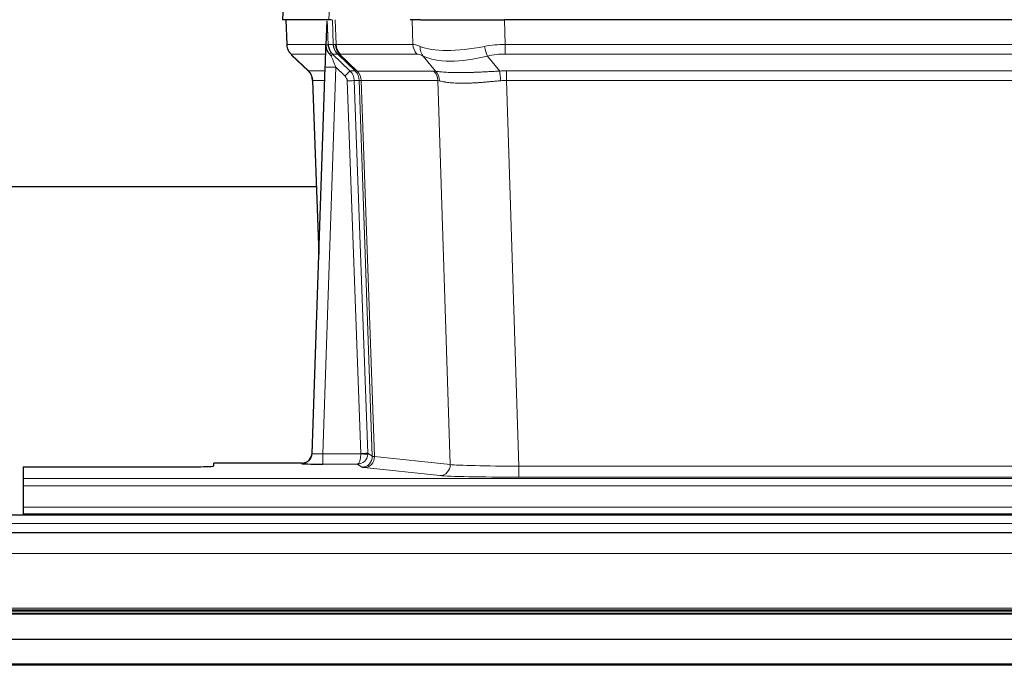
# Model space of a CAD drawing. Header units: inches. Extents: x 0 to 20790, y -12 to 14700.
# Tile 99 of 184: x 4322 to 4601, y 11950 to 12133. Entities that reach past the tile are written whole.
import ezdxf

# ---------------------------------------------------------------- set-up
doc = ezdxf.new("R2010")
doc.units = ezdxf.units.IN
doc.layers.add('1', color=7, linetype='Continuous', true_color=0xffffff)

msp = doc.modelspace()

# ---------------------------------------------------------------- linework, layer by layer
at = {"layer": '1', "color": 2, "linetype": 'Continuous', "lineweight": 25}
for p, q in [((4397.011, 12139.878), (4396.631, 12132.719)), ((4409.765, 12132.719), (4396.647, 12132.719)), ((4397.571, 12132.719), (4397.82, 12125.709)), ((4409.185, 12132.288), (4408.958, 12125.558)), ((4410.55, 12132.719), (4409.765, 12132.719)), ((4435.699, 12132.719), (4432.804, 12132.719)), ((4435.699, 12132.719), (4459.558, 12132.719)), ((4674.781, 12132.719), (4459.558, 12132.719)), ((4408.958, 12125.558), (4408.956, 12125.508)), ((4399.233, 12122.704), (4404.021, 12118.146)), ((4405.06, 12009.864), (4408.748, 12119.241)), ((4405.181, 12115.49), (4406.96, 12066.216)), ((4406.223, 12085.347), (4238, 12085.347)), ((4405.052, 12009.73), (4405.06, 12009.864)), ((4323.169, 12006.019), (4323.169, 12002.745)), ((4323.169, 12006.019), (4367.169, 12006.019)), ((4402.072, 12007.098), (4377.169, 12007.098)), ((4377.169, 12006.28), (4377.169, 12007.098)), ((4323.169, 12002.745), (4323.169, 12000.675)), ((4323.169, 12000.675), (4323.169, 11994.649)), ((4323.169, 11994.649), (4323.169, 11992.719)), ((4807.669, 11992.324), (3830.669, 11992.324)), ((4323.169, 11992.719), (4811.169, 11992.719)), ((4323.169, 11992.719), (4323.169, 11992.324)), ((4807.669, 11987.324), (3830.669, 11987.324)), ((4807.669, 11965.135), (3830.669, 11965.135)), ((4807.669, 11964.468), (3830.669, 11964.468)), ((4807.669, 11964.332), (3830.669, 11964.332)), ((4807.669, 11957.101), (3830.669, 11957.101)), ((4807.669, 11950.166), (3830.669, 11950.166)), ((4807.669, 11949.813), (3830.669, 11949.813))]:
    msp.add_line(p, q, dxfattribs=at)
at = {"layer": '1', "color": 110, "linetype": 'Continuous', "lineweight": 13}
for p, q in [((4397.028, 12139.876), (4396.647, 12132.719)), ((4409.765, 12132.719), (4410.139, 12139.876)), ((4397.588, 12132.719), (4397.836, 12125.725)), ((4411.034, 12125.725), (4410.791, 12132.719)), ((4411.576, 12132.719), (4411.819, 12125.725)), ((4433.566, 12125.725), (4433.376, 12132.719)), ((4459.558, 12132.719), (4459.748, 12125.725)), ((4397.836, 12125.725), (4408.964, 12125.725)), ((4409.573, 12125.725), (4411.034, 12125.725)), ((4411.819, 12125.725), (4433.566, 12125.725)), ((4459.748, 12122.987), (4459.748, 12125.725)), ((4459.748, 12125.725), (4674.59, 12125.725)), ((4408.874, 12122.987), (4399.054, 12122.987)), ((4399.149, 12122.795), (4403.962, 12118.214)), ((4412.252, 12122.987), (4410.817, 12122.987)), ((4410.817, 12122.987), (4415.745, 12118.238)), ((4417.182, 12118.231), (4412.29, 12122.975)), ((4412.836, 12122.975), (4417.782, 12118.179)), ((4434.749, 12122.987), (4413.002, 12122.987)), ((4674.59, 12122.987), (4459.748, 12122.987)), ((4440.019, 12118.111), (4436.526, 12122.429)), ((4454.724, 12122.429), (4458.178, 12118.16)), ((4403.975, 12118.238), (4408.715, 12118.238)), ((4411.747, 12119.245), (4408.053, 12009.703)), ((4414.356, 12116.729), (4411.747, 12119.245)), ((4415.745, 12118.238), (4417.156, 12118.238)), ((4417.782, 12118.179), (4439.516, 12118.179)), ((4460.09, 12115.499), (4460.09, 12118.237)), ((4460.09, 12118.237), (4674.248, 12118.237)), ((4408.622, 12115.503), (4405.193, 12115.503)), ((4405.193, 12115.503), (4406.966, 12066.39)), ((4418.859, 12009.799), (4414.968, 12115.362)), ((4416.965, 12115.503), (4420.856, 12009.94)), ((4418.375, 12115.503), (4416.965, 12115.503)), ((4422.085, 12009.043), (4418.375, 12115.503)), ((4418.958, 12115.459), (4422.67, 12008.929)), ((4440.698, 12115.459), (4418.964, 12115.459)), ((4444.156, 12006.682), (4440.698, 12115.459)), ((4460.09, 12115.499), (4463.564, 12006.213)), ((4674.248, 12115.499), (4460.09, 12115.499)), ((4408.053, 12009.703), (4418.858, 12009.703)), ((4408.053, 12009.703), (4408.053, 12006.809)), ((4420.856, 12009.94), (4422.085, 12009.043)), ((4422.67, 12008.929), (4444.156, 12006.682)), ((4402.062, 12006.966), (4402.072, 12007.098)), ((4408.053, 12006.809), (4417.895, 12006.809)), ((4419.089, 12005.937), (4417.895, 12006.809)), ((4441.247, 12003.565), (4419.762, 12005.812)), ((4463.564, 12006.213), (4463.564, 12003.11)), ((4463.564, 12006.213), (4670.774, 12006.213)), ((4323.169, 12002.745), (4811.169, 12002.745)), ((4670.774, 12003.11), (4463.564, 12003.11)), ((4323.169, 12000.675), (4811.169, 12000.675)), ((4323.169, 11994.649), (4811.169, 11994.649)), ((4807.669, 11989.96), (3830.669, 11989.96)), ((4807.669, 11981.466), (3830.669, 11981.466)), ((4807.669, 11965.984), (3830.669, 11965.984)), ((4807.669, 11965.559), (3830.669, 11965.559))]:
    msp.add_line(p, q, dxfattribs=at)
for centre, major_axis, ratio, start_param, end_param in [((4401.831, 12125.865), (0, 4), 0.9993908, 1.6057029, 2.3736478), ((4407.575, 12125.655), (-1.999, -0.077), 0.1036431, 2.3309857, 3.1065184), ((4415.029, 12125.865), (0, 4), 0.9993908, 1.6057029, 2.3736478), ((4438.829, 12102.865), (-27.808, 22.856), 0.0163198, 6.2307102, 6.2626906), ((4415.067, 12125.853), (1.703, 3.619), 0.9971774, 2.0444506, 2.8128075), ((4437.678, 12135.954), (26.658, 10.191), 0.0473724, 3.1922144, 3.3375655), ((4438.829, 12102.865), (-27.661, 22.629), 0.1172119, 6.1415195, 6.1734996), ((4415.532, 12125.853), (-0.603, 3.954), 0.9772749, 1.4578558, 2.2262127), ((4415.698, 12125.865), (0, 4), 0.9702957, 1.6057029, 2.3736478), ((4437.445, 12125.865), (0, 4), 0.9702957, 1.6057029, 2.3736478), ((4460.398, 12102.865), (-27.492, 22.639), 0.1155218, 5.9182109, 6.1390417), ((4460.398, 12102.865), (-26.983, 1.545), 0.8452785, 4.7847941, 5.0056249), ((4422.869, 12099.987), (-23.826, 22.996), 0.016839, 6.265741, 6.3949638), ((4408.842, 12122.203), (-1.583, -1.222), 0.0276319, 2.3426468, 3.1139303), ((4409.429, 12121.549), (-1.388, -1.44), 0.0242285, 2.3413968, 3.1173399), ((4411.747, 12119.314), (-1.856, 4.567), 0.0053314, 0.7881854, 1.5839148), ((4413.594, 12125.865), (-3.533, 1.889), 0.9978056, 1.14831, 1.2948103), ((4436.052, 12099.987), (-23.81, 22.996), 0.0168486, 6.2337621, 6.2657424), ((4437.678, 12135.954), (25.449, 12.923), 0.0600246, 3.1865743, 3.3319254), ((4436.133, 12099.987), (-23.636, 22.829), 0.1185166, 6.1610865, 6.1930667), ((4457.702, 12099.987), (-23.46, 22.829), 0.1194803, 5.9401815, 6.1610123), ((4439.222, 12125.306), (1.736, 3.604), 0.8689501, 2.008197, 2.795133), ((4459.495, 12135.954), (26.677, 8.186), 0.3267204, 3.5164364, 4.4002733), ((4454.724, 12125.306), (-0.881, 3.902), 0.2224052, 1.5615969, 2.3485329), ((4460.398, 12099.987), (-16.721, 16.271), 0.9721633, 5.4982631, 5.7190939), ((4459.495, 12135.954), (25.873, 10.634), 0.4068526, 3.4799804, 4.3638173), ((4428.843, 12094.22), (-24.879, 24.014), 0.016827, 6.2657537, 6.3097783), ((4401.198, 12115.36), (0, -4), 0.9993908, 1.606401, 2.3736478), ((4411.747, 12119.14), (2.998, -0.101), 0.0348797, 1.5719726, 3.1427689), ((4414.356, 12116.799), (-1.388, -1.44), 0.0242285, 1.5456675, 3.1173399), ((4412.968, 12115.36), (-2.83, 2.828), 0.9993905, 3.9625957, 4.7298424), ((4414.38, 12115.36), (0, -4), 0.9993908, 1.606401, 2.3736478), ((4441.994, 12094.22), (-24.848, 24.014), 0.0168509, 6.2432978, 6.2657509), ((4414.405, 12115.354), (-1.442, -3.731), 0.998056, 1.9750302, 2.7420583), ((4415.08, 12115.302), (-0.019, -4), 0.9702844, 1.6145674, 2.378208), ((4415.085, 12115.301), (0, -4), 0.9702957, 1.6100662, 2.3736478), ((4436.82, 12115.301), (0, -4), 0.9702957, 1.6100662, 2.3736478), ((4463.581, 12094.07), (-24.592, 23.931), 0.1189226, 6.0865623, 6.1615802), ((4437.323, 12115.234), (-0.926, -3.891), 0.9457602, 1.8333412, 2.5978993), ((4460.88, 12094.237), (-17.528, 16.98), 0.9676454, 5.4983429, 5.5781904), ((4458.178, 12115.283), (0.32, -3.987), 0.0824896, 1.6016287, 2.3703401), ((4412.968, 12115.29), (-1.703, 1.052), 0.998638, 3.7311374, 4.4983842), ((4414.968, 12115.431), (-1.999, -0.074), 0.0348758, 1.5695108, 3.106687), ((4439.217, 12091.343), (-20.849, 24.157), 0.0182437, 6.2485252, 6.2709785), ((4460.885, 12091.192), (-20.559, 24.143), 0.1188179, 6.1116391, 6.1866571), ((4460.88, 12091.359), (-2.819, 24.028), 0.8253154, 6.1813941, 6.2612416), ((4402.062, 12009.965), (-2.991, 0.235), 0.9996552, 1.6492063, 3.1415821), ((4408.065, 12009.965), (3.005, 0.103), 0.0869619, 3.134501, 4.7052973), ((4417.895, 12009.808), (0.028, 3), 0.3214645, 3.1707908, 4.6805006), ((4417.895, 12009.808), (0.98, 2.84), 0.9849493, 3.4786225, 4.9883323), ((4417.859, 12009.764), (-0.605, 0.799), 0.9977272, 4.0038196, 4.0995852), ((4418.858, 12009.773), (1.997, -0.118), 0.0348391, 4.7144422, 6.2458161), ((4418.859, 12009.869), (1.999, 0.074), 0.0348758, 4.7111034, 6.2482796), ((4419.089, 12008.936), (-1.769, -2.423), 0.9990158, 0.6312732, 2.2367485), ((4419.762, 12008.811), (-0.312, -2.984), 0.969741, 0.1074293, 1.71115), ((4417.859, 12009.834), (-0.383, 2.976), 0.9995817, 4.5240199, 4.6197854), ((4442.088, 12008.957), (-20.016, 0.105), 0.0266879, 0.0359631, 0.2452873), ((4442.088, 12005.958), (-23.014, 0), 0.0261612, 0.0358052, 0.2451294), ((4441.247, 12006.564), (-0.312, -2.984), 0.969741, 0.1074293, 1.71115), ((4463.571, 12006.711), (-20.013, 0.095), 0.0248544, 0.2452138, 1.5705958), ((4463.571, 12003.712), (23.012, 0), 0.0261647, 3.3867297, 4.7121117)]:
    msp.add_ellipse(centre, major_axis=major_axis, ratio=ratio, start_param=start_param, end_param=end_param, dxfattribs=at)
at = {"layer": '1', "color": 2, "linetype": 'Continuous', "lineweight": 25}
for centre, major_axis, ratio, start_param, end_param in [((4408.748, 12119.415), (0.227, 6.726), 0.0008736, 4.686473, 5.8457525), ((4401.185, 12115.337), (3.886, 0.947), 0.998973, 6.0801535, 6.8477658), ((4426.066, 12091.343), (-20.882, 24.158), 0.0154016, 6.2674704, 6.311495), ((4402.072, 12010.102), (0.15, 3), 0.998739, 3.1914798, 4.7286497), ((4367.169, 12006.28), (-10, 0), 0.0261859, 1.5707963, 3.1415927), ((4408.065, 12006.966), (6.003, 0), 0.0262109, 3.1395311, 4.7103274)]:
    msp.add_ellipse(centre, major_axis=major_axis, ratio=ratio, start_param=start_param, end_param=end_param, dxfattribs=at)
msp.add_open_spline([(4409.185, 12132.288), (4409.222, 12132.292), (4409.28, 12132.299), (4409.305, 12132.307), (4409.309, 12132.311)], degree=3, dxfattribs=at)
at = {"layer": '1', "color": 110, "linetype": 'Continuous', "lineweight": 13}
for points, knots in [([(4409.309, 12132.311), (4409.315, 12132.176), (4409.32, 12132.04), (4409.332, 12131.769), (4409.338, 12131.633), (4409.355, 12131.224), (4409.366, 12130.951), (4409.388, 12130.404), (4409.399, 12130.13), (4409.421, 12129.582), (4409.432, 12129.307), (4409.454, 12128.757), (4409.465, 12128.482), (4409.487, 12127.931), (4409.498, 12127.656), (4409.53, 12126.829), (4409.551, 12126.277), (4409.573, 12125.725)], [0, 0, 0, 0, 0.0625, 0.0625, 0.125, 0.125, 0.25, 0.25, 0.375, 0.375, 0.5, 0.5, 0.625, 0.625, 0.75, 0.75, 1, 1, 1, 1]), ([(4440.019, 12118.111), (4440.165, 12118.091), (4440.329, 12118.068), (4440.693, 12118.022), (4440.894, 12117.998), (4441.168, 12117.968), (4441.224, 12117.962), (4441.339, 12117.95), (4441.397, 12117.944), (4441.575, 12117.926), (4441.697, 12117.915), (4442.077, 12117.881), (4442.346, 12117.859), (4442.917, 12117.82), (4443.218, 12117.802), (4443.852, 12117.77), (4444.186, 12117.757), (4444.71, 12117.741), (4444.889, 12117.736), (4445.164, 12117.73), (4445.257, 12117.728), (4445.397, 12117.726), (4445.444, 12117.725), (4445.539, 12117.724), (4445.966, 12117.717), (4446.407, 12117.715), (4447.214, 12117.717), (4448.043, 12117.725), (4448.915, 12117.745), (4449.81, 12117.77), (4450.268, 12117.786), (4450.854, 12117.808), (4450.972, 12117.812), (4451.21, 12117.822), (4451.329, 12117.827), (4451.689, 12117.842), (4451.929, 12117.853), (4452.654, 12117.885), (4453.142, 12117.909), (4454.126, 12117.958), (4454.622, 12117.984), (4455.623, 12118.036), (4456.128, 12118.062), (4457.146, 12118.113), (4457.66, 12118.138), (4458.178, 12118.16)], [0, 0, 0, 0, 0.0625, 0.0625, 0.125, 0.125, 0.140625, 0.140625, 0.15625, 0.15625, 0.1875, 0.1875, 0.25, 0.25, 0.3125, 0.3125, 0.375, 0.375, 0.40625, 0.40625, 0.421875, 0.421875, 0.4296875, 0.4296875, 0.4375, 0.5, 0.5, 0.5625, 0.625, 0.625, 0.6875, 0.6875, 0.703125, 0.703125, 0.71875, 0.71875, 0.75, 0.75, 0.8125, 0.8125, 0.875, 0.875, 0.9375, 0.9375, 1, 1, 1, 1]), ([(4418.958, 12115.459), (4418.807, 12115.458), (4418.684, 12115.46), (4418.497, 12115.474), (4418.432, 12115.484), (4418.395, 12115.498)], [0, 0, 0, 0, 0.5, 0.5, 1, 1, 1, 1]), ([(4458.497, 12115.432), (4458.008, 12115.388), (4457.524, 12115.343), (4456.564, 12115.254), (4456.089, 12115.21), (4455.147, 12115.124), (4454.68, 12115.083), (4453.754, 12115.006), (4453.296, 12114.969), (4452.614, 12114.919), (4452.388, 12114.903), (4452.051, 12114.88), (4451.939, 12114.873), (4451.715, 12114.859), (4451.604, 12114.852), (4451.053, 12114.819), (4450.622, 12114.797), (4449.778, 12114.76), (4448.954, 12114.732), (4448.168, 12114.722), (4447.401, 12114.72), (4447.028, 12114.724), (4446.619, 12114.734), (4446.573, 12114.735), (4446.483, 12114.737), (4446.438, 12114.739), (4446.304, 12114.743), (4446.038, 12114.751), (4445.78, 12114.763), (4445.275, 12114.788), (4444.953, 12114.809), (4444.336, 12114.859), (4444.042, 12114.887), (4443.482, 12114.951), (4443.215, 12114.986), (4442.837, 12115.042), (4442.715, 12115.061), (4442.537, 12115.091), (4442.478, 12115.101), (4442.363, 12115.122), (4442.306, 12115.132), (4442.029, 12115.184), (4441.823, 12115.227), (4441.445, 12115.313), (4441.273, 12115.356), (4441.117, 12115.398)], [0, 0, 0, 0, 0.0625, 0.0625, 0.125, 0.125, 0.1875, 0.1875, 0.25, 0.25, 0.28125, 0.28125, 0.296875, 0.296875, 0.3125, 0.3125, 0.375, 0.375, 0.4375, 0.5, 0.5, 0.5625, 0.5625, 0.5703125, 0.5703125, 0.578125, 0.578125, 0.59375, 0.625, 0.625, 0.6875, 0.6875, 0.75, 0.75, 0.8125, 0.8125, 0.84375, 0.84375, 0.859375, 0.859375, 0.875, 0.875, 0.9375, 0.9375, 1, 1, 1, 1])]:
    msp.add_open_spline(points, degree=3, knots=knots, dxfattribs=at)
at = {"layer": '1', "color": 2, "linetype": 'Continuous', "lineweight": 25}
for points, knots in [([(4397.833, 12125.673), (4397.83, 12125.641), (4397.808, 12125.313), (4397.956, 12124.75), (4398.197, 12124.107), (4398.439, 12123.68), (4398.612, 12123.426), (4398.711, 12123.29), (4398.752, 12123.239)], [0, 0, 0, 0, 0.0267984, 0.2769207, 0.4859555, 0.6569382, 0.8419831, 1, 1, 1, 1]), ([(4408.956, 12125.508), (4408.952, 12125.388), (4408.955, 12125.15), (4408.98, 12124.916), (4409.008, 12124.743), (4409.019, 12124.686), (4409.037, 12124.6), (4409.044, 12124.571), (4409.058, 12124.515), (4409.065, 12124.487), (4409.104, 12124.347), (4409.141, 12124.238), (4409.227, 12124.028), (4409.276, 12123.926), (4409.345, 12123.803), (4409.359, 12123.779), (4409.388, 12123.73), (4409.403, 12123.706), (4409.45, 12123.635), (4409.482, 12123.588), (4409.549, 12123.497), (4409.584, 12123.453), (4409.657, 12123.366), (4409.694, 12123.324), (4409.752, 12123.261), (4409.771, 12123.24), (4409.811, 12123.198), (4409.831, 12123.177), (4409.871, 12123.135), (4409.891, 12123.114), (4409.932, 12123.071), (4409.951, 12123.048), (4409.971, 12123.024)], [0, 0, 0, 0, 0.125, 0.25, 0.25, 0.3125, 0.3125, 0.34375, 0.34375, 0.375, 0.375, 0.5, 0.5, 0.625, 0.625, 0.65625, 0.65625, 0.6875, 0.6875, 0.75, 0.75, 0.8125, 0.8125, 0.875, 0.875, 0.90625, 0.90625, 0.9375, 0.9375, 0.96875, 0.96875, 1, 1, 1, 1]), ([(4409.573, 12125.725), (4409.575, 12125.671), (4409.578, 12125.617), (4409.587, 12125.51), (4409.592, 12125.458), (4409.612, 12125.301), (4409.629, 12125.199), (4409.67, 12124.999), (4409.695, 12124.901), (4409.751, 12124.706), (4409.783, 12124.61), (4409.836, 12124.467), (4409.855, 12124.419), (4409.894, 12124.325), (4409.915, 12124.278), (4409.979, 12124.138), (4410.026, 12124.046), (4410.126, 12123.865), (4410.18, 12123.775), (4410.296, 12123.598), (4410.359, 12123.511), (4410.426, 12123.424)], [0, 0, 0, 0, 0.0625, 0.0625, 0.125, 0.125, 0.25, 0.25, 0.375, 0.375, 0.5, 0.5, 0.5625, 0.5625, 0.625, 0.625, 0.75, 0.75, 0.875, 0.875, 1, 1, 1, 1]), ([(4409.971, 12123.024), (4410.041, 12122.937), (4410.114, 12122.853), (4410.227, 12122.728), (4410.265, 12122.688), (4410.342, 12122.607), (4410.381, 12122.567), (4410.421, 12122.527)], [0, 0, 0, 0, 0.5, 0.5, 0.75, 0.75, 1, 1, 1, 1])]:
    msp.add_open_spline(points, degree=3, knots=knots, dxfattribs=at)
at = {"layer": '1', "color": 110, "linetype": 'Continuous', "lineweight": 13}
msp.add_open_spline([(4417.182, 12118.231), (4417.217, 12118.22), (4417.351, 12118.199), (4417.613, 12118.185), (4417.776, 12118.179)], degree=3, dxfattribs=at)
for points, weights in [([(4417.776, 12118.179), (4417.779, 12118.179), (4417.782, 12118.179)], [0.500000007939, 0.499999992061, 0.500000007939]), ([(4418.964, 12115.459), (4418.961, 12115.459), (4418.958, 12115.459)], [0.500000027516, 0.499999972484, 0.500000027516])]:
    msp.add_rational_spline(points, weights, degree=2, dxfattribs=at)

doc.saveas('drawing.dxf')
